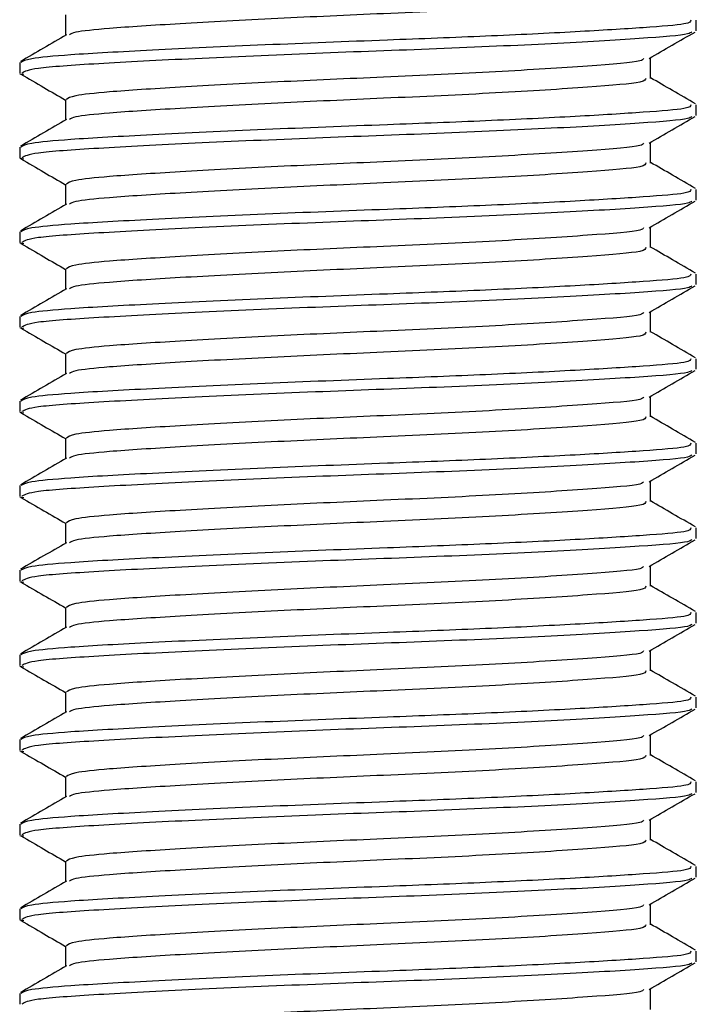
# Model space of a CAD drawing. Header units: millimetres. Extents: x -535 to 1155, y 0 to 326.
# Tile 43 of 116: x 69.16 to 73.52, y 152.9 to 159.23. Entities that reach past the tile are written whole.
import ezdxf

# ---------------------------------------------------------------- set-up
doc = ezdxf.new("R2010")
doc.units = ezdxf.units.MM

msp = doc.modelspace()

# ---------------------------------------------------------------- linework, layer by layer
at = {"color": 7, "linetype": 'Continuous', "lineweight": 25}
for p, q in [((69.4535, 159.2646), (69.4535, 159.1323)), ((73.5167, 159.1627), (73.5167, 159.231)), ((69.1587, 158.9583), (69.1587, 158.8902)), ((73.2218, 158.8561), (73.2218, 158.9888)), ((69.1605, 158.8865), (69.1844, 158.8824)), ((69.4535, 158.7199), (69.4535, 158.5876)), ((73.5167, 158.618), (73.5167, 158.6862)), ((69.1587, 158.4136), (69.1587, 158.3455)), ((73.2218, 158.3113), (73.2218, 158.4441)), ((69.1605, 158.3418), (69.1844, 158.3377)), ((69.4535, 158.1751), (69.4535, 158.0428)), ((73.5167, 158.0732), (73.5167, 158.1415)), ((73.2218, 157.7666), (73.2218, 157.8993)), ((69.1587, 157.8688), (69.1587, 157.8007)), ((69.1605, 157.797), (69.1844, 157.793)), ((69.4535, 157.6304), (69.4535, 157.4981)), ((73.5167, 157.5285), (73.5167, 157.5967)), ((69.1587, 157.3241), (69.1587, 157.256)), ((73.2218, 157.2218), (73.2218, 157.3546)), ((69.1605, 157.2523), (69.1844, 157.2482)), ((69.4535, 157.0856), (69.4535, 156.9534)), ((73.5167, 156.9837), (73.5167, 157.052)), ((73.2218, 156.6771), (73.2218, 156.8099)), ((69.1587, 156.7793), (69.1587, 156.7112)), ((69.1605, 156.7075), (69.1844, 156.7035)), ((69.4535, 156.5409), (69.4535, 156.4086)), ((73.5167, 156.439), (73.5167, 156.5072)), ((69.1587, 156.2346), (69.1587, 156.1665)), ((73.2218, 156.1323), (73.2218, 156.2651)), ((69.1605, 156.1628), (69.1844, 156.1587)), ((69.4535, 155.9961), (69.4535, 155.8639)), ((73.5167, 155.8942), (73.5167, 155.9625)), ((69.1587, 155.6898), (69.1587, 155.6217)), ((73.2218, 155.5876), (73.2218, 155.7204)), ((69.1605, 155.6181), (69.1844, 155.614)), ((69.4535, 155.4514), (69.4535, 155.3191)), ((73.5167, 155.3495), (73.5167, 155.4177)), ((73.2218, 155.0428), (73.2218, 155.1756)), ((69.1587, 155.1451), (69.1587, 155.077)), ((69.1605, 155.0733), (69.1844, 155.0692)), ((69.4535, 154.9066), (69.4535, 154.7744)), ((73.5167, 154.8047), (73.5167, 154.873)), ((69.1587, 154.6004), (69.1587, 154.5322)), ((73.2218, 154.4981), (73.2218, 154.6309)), ((69.1605, 154.5286), (69.1844, 154.5245)), ((69.4535, 154.3619), (69.4535, 154.2296)), ((73.5167, 154.26), (73.5167, 154.3282)), ((73.2218, 153.9533), (73.2218, 154.0861)), ((69.1587, 154.0556), (69.1587, 153.9875)), ((69.1605, 153.9838), (69.1844, 153.9797)), ((69.4535, 153.8172), (69.4535, 153.6849)), ((73.5167, 153.7152), (73.5167, 153.7835)), ((69.1587, 153.5109), (69.1587, 153.4427)), ((73.2218, 153.4086), (73.2218, 153.5414)), ((69.1605, 153.4391), (69.1844, 153.435)), ((69.4535, 153.2724), (69.4535, 153.1401)), ((73.5167, 153.1705), (73.5167, 153.2387)), ((73.2218, 152.8638), (73.2218, 152.9966)), ((69.1587, 152.9661), (69.1587, 152.898))]:
    msp.add_line(p, q, dxfattribs=at)
for points, knots in [([(73.191, 159.401), (73.1896, 159.3928), (73.1862, 159.3726), (72.8439, 159.3449), (72.2561, 159.3067), (71.528, 159.2736), (70.8035, 159.242), (70.172, 159.2073), (69.7391, 159.1798), (69.5088, 159.1561), (69.4872, 159.1416), (69.4787, 159.136)], [0, 0, 0, 0, 0.088493, 0.217979, 0.352759, 0.484334, 0.603524, 0.726214, 0.84444, 0.938642, 1, 1, 1, 1]), ([(73.4813, 159.231), (73.4804, 159.2227), (73.4785, 159.2054), (73.1935, 159.1829), (72.7579, 159.1557), (72.1788, 159.1274), (71.4842, 159.1007), (70.7193, 159.0717), (69.9904, 159.0371), (69.4864, 159.0096), (69.2036, 158.9835), (69.1785, 158.9665), (69.1663, 158.9583)], [0, 0, 0, 0, 0.08654, 0.180724, 0.278238, 0.377046, 0.472566, 0.588456, 0.707745, 0.822698, 0.914292, 1, 1, 1, 1]), ([(73.4869, 159.1548), (73.4818, 159.1506), (73.4634, 159.1355), (73.1774, 159.1132), (72.614, 159.0795), (71.8635, 159.0459), (71.0467, 159.0172), (70.266, 158.9828), (69.6388, 158.9503), (69.2281, 158.922), (69.1912, 158.9005), (69.1735, 158.8902)], [0, 0, 0, 0, 0.045903, 0.164003, 0.286424, 0.408791, 0.526908, 0.64991, 0.771452, 0.890003, 1, 1, 1, 1]), ([(73.2125, 158.9834), (73.2618, 159.012), (73.3604, 159.0691), (73.459, 159.1262), (73.5083, 159.1547)], [0, 0, 0, 0, 0.49991, 1, 1, 1, 1]), ([(69.46, 159.1361), (69.4107, 159.1075), (69.3121, 159.0504), (69.2134, 158.9933), (69.1641, 158.9647)], [0, 0, 0, 0, 0.499899, 1, 1, 1, 1]), ([(73.177, 158.9837), (73.1744, 158.9785), (73.1657, 158.9614), (72.84, 158.9364), (72.2572, 158.8981), (71.5278, 158.8651), (70.8033, 158.8335), (70.1727, 158.7987), (69.7369, 158.7713), (69.4921, 158.7451), (69.4703, 158.7281), (69.4598, 158.7199)], [0, 0, 0, 0, 0.0566683, 0.1867771, 0.3222071, 0.4544151, 0.5741791, 0.6974605, 0.8162551, 0.9109108, 1, 1, 1, 1]), ([(69.1671, 158.8824), (69.2164, 158.8538), (69.3119, 158.7985), (69.4074, 158.7432), (69.4535, 158.7165)], [0, 0, 0, 0, 0.516356, 1, 1, 1, 1]), ([(73.191, 158.8563), (73.1896, 158.8481), (73.1862, 158.8279), (72.8439, 158.8001), (72.2561, 158.7619), (71.528, 158.7289), (70.8035, 158.6973), (70.172, 158.6625), (69.7391, 158.635), (69.5088, 158.6113), (69.4872, 158.5969), (69.4787, 158.5912)], [0, 0, 0, 0, 0.088493, 0.217979, 0.352759, 0.484334, 0.603524, 0.726214, 0.84444, 0.938642, 1, 1, 1, 1]), ([(73.5113, 158.6923), (73.462, 158.7209), (73.3655, 158.7768), (73.269, 158.8326), (73.2218, 158.86)], [0, 0, 0, 0, 0.51126, 1, 1, 1, 1]), ([(73.4813, 158.6862), (73.4804, 158.6779), (73.4785, 158.6606), (73.1935, 158.6381), (72.7579, 158.6109), (72.1788, 158.5827), (71.4842, 158.556), (70.7193, 158.527), (69.9904, 158.4923), (69.4864, 158.4648), (69.2036, 158.4387), (69.1785, 158.4218), (69.1663, 158.4136)], [0, 0, 0, 0, 0.08654, 0.180724, 0.278238, 0.377046, 0.472566, 0.588456, 0.707745, 0.822698, 0.914292, 1, 1, 1, 1]), ([(69.46, 158.5913), (69.4107, 158.5628), (69.3121, 158.5056), (69.2134, 158.4485), (69.1641, 158.42)], [0, 0, 0, 0, 0.499899, 1, 1, 1, 1]), ([(73.4869, 158.6101), (73.4818, 158.6059), (73.4634, 158.5908), (73.1774, 158.5684), (72.614, 158.5347), (71.8635, 158.5012), (71.0467, 158.4724), (70.266, 158.4381), (69.6388, 158.4055), (69.2281, 158.3772), (69.1912, 158.3558), (69.1735, 158.3455)], [0, 0, 0, 0, 0.045903, 0.164003, 0.286424, 0.408791, 0.526908, 0.64991, 0.771452, 0.890003, 1, 1, 1, 1]), ([(73.2125, 158.4387), (73.2618, 158.4672), (73.3604, 158.5244), (73.459, 158.5814), (73.5083, 158.61)], [0, 0, 0, 0, 0.49991, 1, 1, 1, 1]), ([(73.177, 158.439), (73.1744, 158.4338), (73.1657, 158.4166), (72.84, 158.3916), (72.2572, 158.3533), (71.5278, 158.3203), (70.8033, 158.2887), (70.1727, 158.254), (69.7369, 158.2265), (69.4921, 158.2004), (69.4703, 158.1834), (69.4598, 158.1751)], [0, 0, 0, 0, 0.0566683, 0.1867771, 0.3222071, 0.4544151, 0.5741791, 0.6974605, 0.8162551, 0.9109108, 1, 1, 1, 1]), ([(69.1671, 158.3376), (69.2164, 158.3091), (69.3119, 158.2538), (69.4074, 158.1985), (69.4535, 158.1717)], [0, 0, 0, 0, 0.516356, 1, 1, 1, 1]), ([(73.191, 158.3116), (73.1896, 158.3033), (73.1862, 158.2831), (72.8439, 158.2554), (72.2561, 158.2172), (71.528, 158.1841), (70.8035, 158.1525), (70.172, 158.1178), (69.7391, 158.0903), (69.5088, 158.0666), (69.4872, 158.0522), (69.4787, 158.0465)], [0, 0, 0, 0, 0.088493, 0.217979, 0.352759, 0.484334, 0.603524, 0.726214, 0.84444, 0.938642, 1, 1, 1, 1]), ([(73.5113, 158.1476), (73.462, 158.1761), (73.3655, 158.232), (73.269, 158.2879), (73.2218, 158.3152)], [0, 0, 0, 0, 0.51126, 1, 1, 1, 1]), ([(73.4813, 158.1415), (73.4804, 158.1332), (73.4785, 158.1159), (73.1935, 158.0934), (72.7579, 158.0662), (72.1788, 158.0379), (71.4842, 158.0112), (70.7193, 157.9823), (69.9904, 157.9476), (69.4864, 157.9201), (69.2036, 157.894), (69.1785, 157.877), (69.1663, 157.8688)], [0, 0, 0, 0, 0.08654, 0.180724, 0.278238, 0.377046, 0.472566, 0.588456, 0.707745, 0.822698, 0.914292, 1, 1, 1, 1]), ([(69.46, 158.0466), (69.4107, 158.018), (69.3121, 157.9609), (69.2134, 157.9038), (69.1641, 157.8752)], [0, 0, 0, 0, 0.499899, 1, 1, 1, 1]), ([(73.4869, 158.0653), (73.4818, 158.0611), (73.4634, 158.0461), (73.1774, 158.0237), (72.614, 157.99), (71.8635, 157.9564), (71.0467, 157.9277), (70.266, 157.8933), (69.6388, 157.8608), (69.2281, 157.8325), (69.1912, 157.811), (69.1735, 157.8007)], [0, 0, 0, 0, 0.045903, 0.164003, 0.286424, 0.408791, 0.526908, 0.64991, 0.771452, 0.890003, 1, 1, 1, 1]), ([(73.2125, 157.8939), (73.2618, 157.9225), (73.3604, 157.9796), (73.459, 158.0367), (73.5083, 158.0652)], [0, 0, 0, 0, 0.49991, 1, 1, 1, 1]), ([(73.177, 157.8942), (73.1744, 157.889), (73.1657, 157.8719), (72.84, 157.8469), (72.2572, 157.8086), (71.5278, 157.7756), (70.8033, 157.744), (70.1727, 157.7092), (69.7369, 157.6818), (69.4921, 157.6556), (69.4703, 157.6386), (69.4598, 157.6304)], [0, 0, 0, 0, 0.0566683, 0.1867771, 0.3222071, 0.4544151, 0.5741791, 0.6974605, 0.8162551, 0.9109108, 1, 1, 1, 1]), ([(69.1671, 157.7929), (69.2164, 157.7643), (69.3119, 157.709), (69.4074, 157.6537), (69.4535, 157.627)], [0, 0, 0, 0, 0.516356, 1, 1, 1, 1]), ([(73.191, 157.7668), (73.1896, 157.7586), (73.1862, 157.7384), (72.8439, 157.7106), (72.2561, 157.6724), (71.528, 157.6394), (70.8035, 157.6078), (70.172, 157.5731), (69.7391, 157.5456), (69.5088, 157.5218), (69.4872, 157.5074), (69.4787, 157.5017)], [0, 0, 0, 0, 0.088493, 0.217979, 0.352759, 0.484334, 0.603524, 0.726214, 0.84444, 0.938642, 1, 1, 1, 1]), ([(73.5113, 157.6028), (73.462, 157.6314), (73.3655, 157.6873), (73.269, 157.7432), (73.2218, 157.7705)], [0, 0, 0, 0, 0.51126, 1, 1, 1, 1]), ([(73.4813, 157.5967), (73.4804, 157.5884), (73.4785, 157.5711), (73.1935, 157.5486), (72.7579, 157.5214), (72.1788, 157.4932), (71.4842, 157.4665), (70.7193, 157.4375), (69.9904, 157.4028), (69.4864, 157.3753), (69.2036, 157.3492), (69.1785, 157.3323), (69.1663, 157.3241)], [0, 0, 0, 0, 0.08654, 0.180724, 0.278238, 0.377046, 0.472566, 0.588456, 0.707745, 0.822698, 0.914292, 1, 1, 1, 1]), ([(69.46, 157.5018), (69.4107, 157.4733), (69.3121, 157.4161), (69.2134, 157.359), (69.1641, 157.3305)], [0, 0, 0, 0, 0.499899, 1, 1, 1, 1]), ([(73.4869, 157.5206), (73.4818, 157.5164), (73.4634, 157.5013), (73.1774, 157.4789), (72.614, 157.4452), (71.8635, 157.4117), (71.0467, 157.3829), (70.266, 157.3486), (69.6388, 157.316), (69.2281, 157.2877), (69.1912, 157.2663), (69.1735, 157.256)], [0, 0, 0, 0, 0.045903, 0.164003, 0.286424, 0.408791, 0.526908, 0.64991, 0.771452, 0.890003, 1, 1, 1, 1]), ([(73.2125, 157.3492), (73.2618, 157.3777), (73.3604, 157.4349), (73.459, 157.4919), (73.5083, 157.5205)], [0, 0, 0, 0, 0.49991, 1, 1, 1, 1]), ([(73.177, 157.3495), (73.1744, 157.3443), (73.1657, 157.3272), (72.84, 157.3021), (72.2572, 157.2638), (71.5278, 157.2308), (70.8033, 157.1992), (70.1727, 157.1645), (69.7369, 157.137), (69.4921, 157.1109), (69.4703, 157.0939), (69.4598, 157.0856)], [0, 0, 0, 0, 0.056668, 0.186777, 0.322207, 0.454415, 0.574179, 0.69746, 0.816255, 0.910911, 1, 1, 1, 1]), ([(69.1671, 157.2481), (69.2164, 157.2196), (69.3119, 157.1643), (69.4074, 157.109), (69.4535, 157.0822)], [0, 0, 0, 0, 0.516356, 1, 1, 1, 1]), ([(73.191, 157.2221), (73.1896, 157.2139), (73.1862, 157.1936), (72.8439, 157.1659), (72.2561, 157.1277), (71.528, 157.0946), (70.8035, 157.063), (70.172, 157.0283), (69.7391, 157.0008), (69.5088, 156.9771), (69.4872, 156.9627), (69.4787, 156.957)], [0, 0, 0, 0, 0.088493, 0.217979, 0.352759, 0.484334, 0.603524, 0.726214, 0.84444, 0.938642, 1, 1, 1, 1]), ([(73.5113, 157.0581), (73.462, 157.0867), (73.3655, 157.1425), (73.269, 157.1984), (73.2218, 157.2257)], [0, 0, 0, 0, 0.51126, 1, 1, 1, 1]), ([(73.4813, 157.052), (73.4804, 157.0437), (73.4785, 157.0264), (73.1935, 157.0039), (72.7579, 156.9767), (72.1788, 156.9485), (71.4842, 156.9217), (70.7193, 156.8928), (69.9904, 156.8581), (69.4864, 156.8306), (69.2036, 156.8045), (69.1785, 156.7875), (69.1663, 156.7793)], [0, 0, 0, 0, 0.08654, 0.180724, 0.278238, 0.377046, 0.472566, 0.588456, 0.707745, 0.822698, 0.914292, 1, 1, 1, 1]), ([(69.46, 156.9571), (69.4107, 156.9285), (69.3121, 156.8714), (69.2134, 156.8143), (69.1641, 156.7857)], [0, 0, 0, 0, 0.499899, 1, 1, 1, 1]), ([(73.4869, 156.9758), (73.4818, 156.9716), (73.4634, 156.9566), (73.1774, 156.9342), (72.614, 156.9005), (71.8635, 156.8669), (71.0467, 156.8382), (70.266, 156.8038), (69.6388, 156.7713), (69.2281, 156.743), (69.1912, 156.7215), (69.1735, 156.7112)], [0, 0, 0, 0, 0.0459027, 0.1640029, 0.2864241, 0.4087912, 0.5269075, 0.6499103, 0.7714525, 0.8900034, 1, 1, 1, 1]), ([(73.2125, 156.8045), (73.2618, 156.833), (73.3604, 156.8901), (73.459, 156.9472), (73.5083, 156.9757)], [0, 0, 0, 0, 0.49991, 1, 1, 1, 1]), ([(73.177, 156.8048), (73.1744, 156.7996), (73.1657, 156.7824), (72.84, 156.7574), (72.2572, 156.7191), (71.5278, 156.6861), (70.8033, 156.6545), (70.1727, 156.6197), (69.7369, 156.5923), (69.4921, 156.5661), (69.4703, 156.5491), (69.4598, 156.5409)], [0, 0, 0, 0, 0.056668, 0.186777, 0.322207, 0.454415, 0.574179, 0.69746, 0.816255, 0.910911, 1, 1, 1, 1]), ([(69.1671, 156.7034), (69.2164, 156.6748), (69.3119, 156.6195), (69.4074, 156.5642), (69.4535, 156.5375)], [0, 0, 0, 0, 0.516356, 1, 1, 1, 1]), ([(73.191, 156.6773), (73.1896, 156.6691), (73.1862, 156.6489), (72.8439, 156.6211), (72.2561, 156.5829), (71.528, 156.5499), (70.8035, 156.5183), (70.172, 156.4836), (69.7391, 156.4561), (69.5088, 156.4323), (69.4872, 156.4179), (69.4787, 156.4122)], [0, 0, 0, 0, 0.088493, 0.217979, 0.352759, 0.484334, 0.603524, 0.726214, 0.84444, 0.938642, 1, 1, 1, 1]), ([(73.5113, 156.5133), (73.462, 156.5419), (73.3655, 156.5978), (73.269, 156.6537), (73.2218, 156.681)], [0, 0, 0, 0, 0.51126, 1, 1, 1, 1]), ([(73.4813, 156.5072), (73.4804, 156.4989), (73.4785, 156.4816), (73.1935, 156.4591), (72.7579, 156.4319), (72.1788, 156.4037), (71.4842, 156.377), (70.7193, 156.348), (69.9904, 156.3133), (69.4864, 156.2858), (69.2036, 156.2597), (69.1785, 156.2428), (69.1663, 156.2346)], [0, 0, 0, 0, 0.08654, 0.180724, 0.278238, 0.377046, 0.472566, 0.588456, 0.707745, 0.822698, 0.914292, 1, 1, 1, 1]), ([(73.4869, 156.4311), (73.4818, 156.4269), (73.4634, 156.4118), (73.1774, 156.3894), (72.614, 156.3557), (71.8635, 156.3222), (71.0467, 156.2934), (70.266, 156.2591), (69.6388, 156.2265), (69.2281, 156.1982), (69.1912, 156.1768), (69.1735, 156.1665)], [0, 0, 0, 0, 0.0459027, 0.1640029, 0.2864241, 0.4087912, 0.5269075, 0.6499103, 0.7714525, 0.8900034, 1, 1, 1, 1]), ([(73.2125, 156.2597), (73.2618, 156.2883), (73.3604, 156.3454), (73.459, 156.4024), (73.5083, 156.431)], [0, 0, 0, 0, 0.49991, 1, 1, 1, 1]), ([(69.46, 156.4124), (69.4107, 156.3838), (69.3121, 156.3266), (69.2134, 156.2695), (69.1641, 156.241)], [0, 0, 0, 0, 0.499899, 1, 1, 1, 1]), ([(73.177, 156.26), (73.1744, 156.2548), (73.1657, 156.2377), (72.84, 156.2126), (72.2572, 156.1744), (71.5278, 156.1413), (70.8033, 156.1097), (70.1727, 156.075), (69.7369, 156.0475), (69.4921, 156.0214), (69.4703, 156.0044), (69.4598, 155.9961)], [0, 0, 0, 0, 0.056668, 0.186777, 0.322207, 0.454415, 0.574179, 0.69746, 0.816255, 0.910911, 1, 1, 1, 1]), ([(69.1671, 156.1586), (69.2164, 156.1301), (69.3119, 156.0748), (69.4074, 156.0195), (69.4535, 155.9927)], [0, 0, 0, 0, 0.516356, 1, 1, 1, 1]), ([(73.191, 156.1326), (73.1896, 156.1244), (73.1862, 156.1042), (72.8439, 156.0764), (72.2561, 156.0382), (71.528, 156.0051), (70.8035, 155.9735), (70.172, 155.9388), (69.7391, 155.9113), (69.5088, 155.8876), (69.4872, 155.8732), (69.4787, 155.8675)], [0, 0, 0, 0, 0.088493, 0.217979, 0.352759, 0.484334, 0.603524, 0.726214, 0.84444, 0.938642, 1, 1, 1, 1]), ([(73.5113, 155.9686), (73.462, 155.9972), (73.3655, 156.053), (73.269, 156.1089), (73.2218, 156.1362)], [0, 0, 0, 0, 0.51126, 1, 1, 1, 1]), ([(73.4813, 155.9625), (73.4804, 155.9542), (73.4785, 155.9369), (73.1935, 155.9144), (72.7579, 155.8872), (72.1788, 155.859), (71.4842, 155.8322), (70.7193, 155.8033), (69.9904, 155.7686), (69.4864, 155.7411), (69.2036, 155.715), (69.1785, 155.698), (69.1663, 155.6898)], [0, 0, 0, 0, 0.08654, 0.180724, 0.278238, 0.377046, 0.472566, 0.588456, 0.707745, 0.822698, 0.914292, 1, 1, 1, 1]), ([(69.46, 155.8676), (69.4107, 155.839), (69.3121, 155.7819), (69.2134, 155.7248), (69.1641, 155.6962)], [0, 0, 0, 0, 0.4998987, 1, 1, 1, 1]), ([(73.4869, 155.8863), (73.4818, 155.8821), (73.4634, 155.8671), (73.1774, 155.8447), (72.614, 155.811), (71.8635, 155.7774), (71.0467, 155.7487), (70.266, 155.7143), (69.6388, 155.6818), (69.2281, 155.6535), (69.1912, 155.632), (69.1735, 155.6217)], [0, 0, 0, 0, 0.0459027, 0.1640029, 0.2864241, 0.4087912, 0.5269075, 0.6499103, 0.7714525, 0.8900034, 1, 1, 1, 1]), ([(73.2125, 155.715), (73.2618, 155.7435), (73.3604, 155.8006), (73.459, 155.8577), (73.5083, 155.8862)], [0, 0, 0, 0, 0.4999098, 1, 1, 1, 1]), ([(73.177, 155.7153), (73.1744, 155.7101), (73.1657, 155.6929), (72.84, 155.6679), (72.2572, 155.6296), (71.5278, 155.5966), (70.8033, 155.565), (70.1727, 155.5303), (69.7369, 155.5028), (69.4921, 155.4766), (69.4703, 155.4596), (69.4598, 155.4514)], [0, 0, 0, 0, 0.056668, 0.186777, 0.322207, 0.454415, 0.574179, 0.69746, 0.816255, 0.910911, 1, 1, 1, 1]), ([(69.1671, 155.6139), (69.2164, 155.5853), (69.3119, 155.53), (69.4074, 155.4747), (69.4535, 155.448)], [0, 0, 0, 0, 0.516356, 1, 1, 1, 1]), ([(73.191, 155.5878), (73.1896, 155.5796), (73.1862, 155.5594), (72.8439, 155.5317), (72.2561, 155.4934), (71.528, 155.4604), (70.8035, 155.4288), (70.172, 155.3941), (69.7391, 155.3666), (69.5088, 155.3429), (69.4872, 155.3284), (69.4787, 155.3227)], [0, 0, 0, 0, 0.088493, 0.217979, 0.352759, 0.484334, 0.603524, 0.726214, 0.84444, 0.938642, 1, 1, 1, 1]), ([(73.5113, 155.4239), (73.462, 155.4524), (73.3655, 155.5083), (73.269, 155.5642), (73.2218, 155.5915)], [0, 0, 0, 0, 0.51126, 1, 1, 1, 1]), ([(73.4813, 155.4177), (73.4804, 155.4094), (73.4785, 155.3921), (73.1935, 155.3696), (72.7579, 155.3424), (72.1788, 155.3142), (71.4842, 155.2875), (70.7193, 155.2585), (69.9904, 155.2238), (69.4864, 155.1964), (69.2036, 155.1702), (69.1785, 155.1533), (69.1663, 155.1451)], [0, 0, 0, 0, 0.08654, 0.180724, 0.278238, 0.377046, 0.472566, 0.588456, 0.707745, 0.822698, 0.914292, 1, 1, 1, 1]), ([(73.4869, 155.3416), (73.4818, 155.3374), (73.4634, 155.3223), (73.1774, 155.3), (72.614, 155.2662), (71.8635, 155.2327), (71.0467, 155.2039), (70.266, 155.1696), (69.6388, 155.137), (69.2281, 155.1087), (69.1912, 155.0873), (69.1735, 155.077)], [0, 0, 0, 0, 0.0459027, 0.1640029, 0.2864241, 0.4087912, 0.5269075, 0.6499103, 0.7714525, 0.8900034, 1, 1, 1, 1]), ([(73.2125, 155.1702), (73.2618, 155.1988), (73.3604, 155.2559), (73.459, 155.313), (73.5083, 155.3415)], [0, 0, 0, 0, 0.49991, 1, 1, 1, 1]), ([(69.46, 155.3229), (69.4107, 155.2943), (69.3121, 155.2372), (69.2134, 155.18), (69.1641, 155.1515)], [0, 0, 0, 0, 0.499899, 1, 1, 1, 1]), ([(73.177, 155.1705), (73.1744, 155.1653), (73.1657, 155.1482), (72.84, 155.1232), (72.2572, 155.0849), (71.5278, 155.0518), (70.8033, 155.0202), (70.1727, 154.9855), (69.7369, 154.958), (69.4921, 154.9319), (69.4703, 154.9149), (69.4598, 154.9066)], [0, 0, 0, 0, 0.056668, 0.186777, 0.322207, 0.454415, 0.574179, 0.69746, 0.816255, 0.910911, 1, 1, 1, 1]), ([(69.1671, 155.0691), (69.2164, 155.0406), (69.3119, 154.9853), (69.4074, 154.93), (69.4535, 154.9032)], [0, 0, 0, 0, 0.516356, 1, 1, 1, 1]), ([(73.191, 155.0431), (73.1896, 155.0349), (73.1862, 155.0147), (72.8439, 154.9869), (72.2561, 154.9487), (71.528, 154.9156), (70.8035, 154.884), (70.172, 154.8493), (69.7391, 154.8218), (69.5088, 154.7981), (69.4872, 154.7837), (69.4787, 154.778)], [0, 0, 0, 0, 0.088493, 0.217979, 0.352759, 0.484334, 0.603524, 0.726214, 0.84444, 0.938642, 1, 1, 1, 1]), ([(73.5113, 154.8791), (73.462, 154.9077), (73.3655, 154.9635), (73.269, 155.0194), (73.2218, 155.0467)], [0, 0, 0, 0, 0.51126, 1, 1, 1, 1]), ([(73.4813, 154.873), (73.4804, 154.8647), (73.4785, 154.8474), (73.1935, 154.8249), (72.7579, 154.7977), (72.1788, 154.7695), (71.4842, 154.7427), (70.7193, 154.7138), (69.9904, 154.6791), (69.4864, 154.6516), (69.2036, 154.6255), (69.1785, 154.6086), (69.1663, 154.6004)], [0, 0, 0, 0, 0.08654, 0.180724, 0.278238, 0.377046, 0.472566, 0.588456, 0.707745, 0.822698, 0.914292, 1, 1, 1, 1]), ([(69.46, 154.7781), (69.4107, 154.7495), (69.3121, 154.6924), (69.2134, 154.6353), (69.1641, 154.6067)], [0, 0, 0, 0, 0.499899, 1, 1, 1, 1]), ([(73.4869, 154.7968), (73.4818, 154.7926), (73.4634, 154.7776), (73.1774, 154.7552), (72.614, 154.7215), (71.8635, 154.6879), (71.0467, 154.6592), (70.266, 154.6248), (69.6388, 154.5923), (69.2281, 154.564), (69.1912, 154.5426), (69.1735, 154.5322)], [0, 0, 0, 0, 0.045903, 0.164003, 0.286424, 0.408791, 0.526908, 0.64991, 0.771452, 0.890003, 1, 1, 1, 1]), ([(73.2125, 154.6255), (73.2618, 154.654), (73.3604, 154.7111), (73.459, 154.7682), (73.5083, 154.7968)], [0, 0, 0, 0, 0.49991, 1, 1, 1, 1]), ([(73.177, 154.6258), (73.1744, 154.6206), (73.1657, 154.6034), (72.84, 154.5784), (72.2572, 154.5401), (71.5278, 154.5071), (70.8033, 154.4755), (70.1727, 154.4408), (69.7369, 154.4133), (69.4921, 154.3871), (69.4703, 154.3701), (69.4598, 154.3619)], [0, 0, 0, 0, 0.056668, 0.186777, 0.322207, 0.454415, 0.574179, 0.69746, 0.816255, 0.910911, 1, 1, 1, 1]), ([(69.1671, 154.5244), (69.2164, 154.4958), (69.3119, 154.4406), (69.4074, 154.3852), (69.4535, 154.3585)], [0, 0, 0, 0, 0.516356, 1, 1, 1, 1]), ([(73.191, 154.4983), (73.1896, 154.4901), (73.1862, 154.4699), (72.8439, 154.4422), (72.2561, 154.4039), (71.528, 154.3709), (70.8035, 154.3393), (70.172, 154.3046), (69.7391, 154.2771), (69.5088, 154.2534), (69.4872, 154.2389), (69.4787, 154.2332)], [0, 0, 0, 0, 0.088493, 0.217979, 0.352759, 0.484334, 0.603524, 0.726214, 0.84444, 0.938642, 1, 1, 1, 1]), ([(73.5113, 154.3344), (73.462, 154.3629), (73.3655, 154.4188), (73.269, 154.4747), (73.2218, 154.502)], [0, 0, 0, 0, 0.51126, 1, 1, 1, 1]), ([(73.4813, 154.3282), (73.4804, 154.3199), (73.4785, 154.3026), (73.1935, 154.2801), (72.7579, 154.253), (72.1788, 154.2247), (71.4842, 154.198), (70.7193, 154.169), (69.9904, 154.1344), (69.4864, 154.1069), (69.2036, 154.0808), (69.1785, 154.0638), (69.1663, 154.0556)], [0, 0, 0, 0, 0.08654, 0.180724, 0.278238, 0.377046, 0.472566, 0.588456, 0.707745, 0.822698, 0.914292, 1, 1, 1, 1]), ([(69.46, 154.2334), (69.4107, 154.2048), (69.3121, 154.1477), (69.2134, 154.0905), (69.1641, 154.062)], [0, 0, 0, 0, 0.499899, 1, 1, 1, 1]), ([(73.4869, 154.2521), (73.4818, 154.2479), (73.4634, 154.2328), (73.1774, 154.2105), (72.614, 154.1767), (71.8635, 154.1432), (71.0467, 154.1144), (70.266, 154.0801), (69.6388, 154.0475), (69.2281, 154.0192), (69.1912, 153.9978), (69.1735, 153.9875)], [0, 0, 0, 0, 0.0459027, 0.1640029, 0.2864241, 0.4087912, 0.5269075, 0.6499103, 0.7714525, 0.8900034, 1, 1, 1, 1]), ([(73.2125, 154.0807), (73.2618, 154.1093), (73.3604, 154.1664), (73.459, 154.2235), (73.5083, 154.252)], [0, 0, 0, 0, 0.49991, 1, 1, 1, 1]), ([(73.177, 154.081), (73.1744, 154.0758), (73.1657, 154.0587), (72.84, 154.0337), (72.2572, 153.9954), (71.5278, 153.9623), (70.8033, 153.9307), (70.1727, 153.896), (69.7369, 153.8685), (69.4921, 153.8424), (69.4703, 153.8254), (69.4598, 153.8171)], [0, 0, 0, 0, 0.056668, 0.186777, 0.322207, 0.454415, 0.574179, 0.69746, 0.816255, 0.910911, 1, 1, 1, 1]), ([(69.1671, 153.9796), (69.2164, 153.9511), (69.3119, 153.8958), (69.4074, 153.8405), (69.4535, 153.8137)], [0, 0, 0, 0, 0.5163558, 1, 1, 1, 1]), ([(73.191, 153.9536), (73.1896, 153.9454), (73.1862, 153.9252), (72.8439, 153.8974), (72.2561, 153.8592), (71.528, 153.8262), (70.8035, 153.7946), (70.172, 153.7598), (69.7391, 153.7323), (69.5088, 153.7086), (69.4872, 153.6942), (69.4787, 153.6885)], [0, 0, 0, 0, 0.088493, 0.217979, 0.352759, 0.484334, 0.603524, 0.726214, 0.84444, 0.938642, 1, 1, 1, 1]), ([(73.5113, 153.7896), (73.462, 153.8182), (73.3655, 153.874), (73.269, 153.9299), (73.2218, 153.9573)], [0, 0, 0, 0, 0.51126, 1, 1, 1, 1]), ([(73.4813, 153.7835), (73.4804, 153.7752), (73.4785, 153.7579), (73.1935, 153.7354), (72.7579, 153.7082), (72.1788, 153.68), (71.4842, 153.6532), (70.7193, 153.6243), (69.9904, 153.5896), (69.4864, 153.5621), (69.2036, 153.536), (69.1785, 153.5191), (69.1663, 153.5109)], [0, 0, 0, 0, 0.08654, 0.180724, 0.278238, 0.377046, 0.472566, 0.588456, 0.707745, 0.822698, 0.914292, 1, 1, 1, 1]), ([(73.4869, 153.7073), (73.4818, 153.7031), (73.4634, 153.6881), (73.1774, 153.6657), (72.614, 153.632), (71.8635, 153.5985), (71.0467, 153.5697), (70.266, 153.5354), (69.6388, 153.5028), (69.2281, 153.4745), (69.1912, 153.4531), (69.1735, 153.4427)], [0, 0, 0, 0, 0.045903, 0.164003, 0.286424, 0.408791, 0.526908, 0.64991, 0.771452, 0.890003, 1, 1, 1, 1]), ([(73.2125, 153.536), (73.2618, 153.5645), (73.3604, 153.6216), (73.459, 153.6787), (73.5083, 153.7073)], [0, 0, 0, 0, 0.49991, 1, 1, 1, 1]), ([(69.46, 153.6886), (69.4107, 153.6601), (69.3121, 153.6029), (69.2134, 153.5458), (69.1641, 153.5172)], [0, 0, 0, 0, 0.499899, 1, 1, 1, 1]), ([(73.177, 153.5363), (73.1744, 153.5311), (73.1657, 153.5139), (72.84, 153.4889), (72.2572, 153.4506), (71.5278, 153.4176), (70.8033, 153.386), (70.1727, 153.3513), (69.7369, 153.3238), (69.4921, 153.2976), (69.4703, 153.2806), (69.4598, 153.2724)], [0, 0, 0, 0, 0.056668, 0.186777, 0.322207, 0.454415, 0.574179, 0.69746, 0.816255, 0.910911, 1, 1, 1, 1]), ([(69.1671, 153.4349), (69.2164, 153.4063), (69.3119, 153.3511), (69.4074, 153.2958), (69.4535, 153.269)], [0, 0, 0, 0, 0.516356, 1, 1, 1, 1]), ([(73.191, 153.4088), (73.1896, 153.4006), (73.1862, 153.3804), (72.8439, 153.3527), (72.2561, 153.3144), (71.528, 153.2814), (70.8035, 153.2498), (70.172, 153.2151), (69.7391, 153.1876), (69.5088, 153.1639), (69.4872, 153.1494), (69.4787, 153.1437)], [0, 0, 0, 0, 0.088493, 0.217979, 0.352759, 0.484334, 0.603524, 0.726214, 0.84444, 0.938642, 1, 1, 1, 1]), ([(73.5113, 153.2449), (73.462, 153.2734), (73.3655, 153.3293), (73.269, 153.3852), (73.2218, 153.4125)], [0, 0, 0, 0, 0.51126, 1, 1, 1, 1]), ([(73.4813, 153.2387), (73.4804, 153.2305), (73.4785, 153.2131), (73.1935, 153.1907), (72.7579, 153.1635), (72.1788, 153.1352), (71.4842, 153.1085), (70.7193, 153.0795), (69.9904, 153.0449), (69.4864, 153.0174), (69.2036, 152.9913), (69.1785, 152.9743), (69.1663, 152.9661)], [0, 0, 0, 0, 0.08654, 0.180724, 0.278238, 0.377046, 0.472566, 0.588456, 0.707745, 0.822698, 0.914292, 1, 1, 1, 1]), ([(69.46, 153.1439), (69.4107, 153.1153), (69.3121, 153.0582), (69.2134, 153.0011), (69.1641, 152.9725)], [0, 0, 0, 0, 0.499899, 1, 1, 1, 1]), ([(73.4869, 153.1626), (73.4818, 153.1584), (73.4634, 153.1433), (73.1774, 153.121), (72.614, 153.0872), (71.8635, 153.0537), (71.0467, 153.0249), (70.266, 152.9906), (69.6388, 152.958), (69.2281, 152.9298), (69.1912, 152.9083), (69.1735, 152.898)], [0, 0, 0, 0, 0.045903, 0.164003, 0.286424, 0.408791, 0.526908, 0.64991, 0.771452, 0.890003, 1, 1, 1, 1]), ([(73.2125, 152.9912), (73.2618, 153.0198), (73.3604, 153.0769), (73.459, 153.134), (73.5083, 153.1625)], [0, 0, 0, 0, 0.4999098, 1, 1, 1, 1]), ([(73.177, 152.9915), (73.1744, 152.9863), (73.1657, 152.9692), (72.84, 152.9442), (72.2572, 152.9059), (71.5278, 152.8729), (70.8033, 152.8412), (70.1727, 152.8065), (69.7369, 152.779), (69.4921, 152.7529), (69.4703, 152.7359), (69.4598, 152.7277)], [0, 0, 0, 0, 0.056668, 0.186777, 0.322207, 0.454415, 0.574179, 0.69746, 0.816255, 0.910911, 1, 1, 1, 1])]:
    msp.add_open_spline(points, degree=3, knots=knots, dxfattribs=at)

doc.saveas('drawing.dxf')
